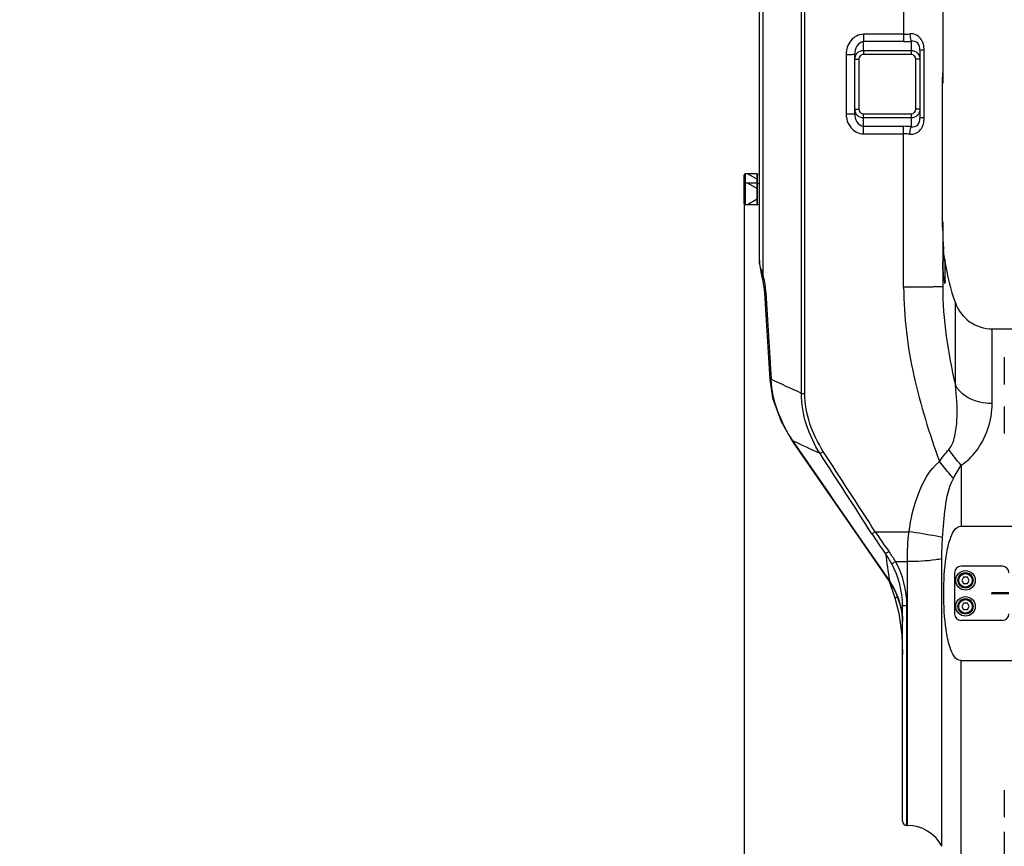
# Model space of a CAD drawing. Header units: millimetres. Extents: x 0 to 9512, y 0 to 6728.
# Tile 7 of 119: x 1381 to 1835, y 4468 to 4849. Entities that reach past the tile are written whole.
import ezdxf

# ---------------------------------------------------------------- set-up
doc = ezdxf.new("R2010")
doc.units = ezdxf.units.MM
doc.header["$LTSCALE"] = 523.16
doc.layers.get('0').update_dxf_attribs({"linetype": 'CONTINUOUS'})
for name, color, linetype in [('304103000094DXF_CONTINUOUS_LINE', 7, 'CONTINUOUS'), ('304105000344DXF_CONTINUOUS_LINE', 7, 'CONTINUOUS'), ('501023000020DXF_CONTINUOUS_LINE', 7, 'CONTINUOUS'), ('501023000046DXF_CONTINUOUS_LINE', 7, 'CONTINUOUS'), ('501024000011DXF_CONTINUOUS_LINE', 7, 'CONTINUOUS'), ('504001000007DXF_CONTINUOUS_LINE', 7, 'CONTINUOUS'), ('604006000001DXF_CONTINUOUS_LINE', 7, 'CONTINUOUS'), ('604006000006DXF_CONTINUOUS_LINE', 7, 'CONTINUOUS'), ('运动范围_DXF_DIMENSION', 7, 'CONTINUOUS')]:
    doc.layers.add(name, color=color, linetype=linetype)
doc.styles.get("Standard").update_dxf_attribs({"font": 'txt', "width": 0.7})
doc.dimstyles.new('DIMSTYLE_1', dxfattribs={"dimtxt": 80, "dimasz": 48, "dimexe": 1, "dimexo": 0, "dimgap": 2.5, "dimtad": 1, "dimdsep": 46, "dimtxsty": 'Standard', "dimblk": '_FILLED', "dimblk1": '_FILLED', "dimblk2": '_FILLED', "dimcen": 0.09, "dimclrt": 5, "dimazin": 2, "dimtp": 0.5, "dimtm": 0.5, "dimtfac": 1, "dimtofl": 0, "dimtmove": 0, "dimatfit": 3, "dimldrblk": '_FILLED', "dimfxl": 0, "dimtolj": 1, "dimarcsym": 0})

# ---------------------------------------------------------------- blocks, each defined once
blk = doc.blocks.new('_FILLED')
at = {"color": 0, "linetype": 'ByBlock'}
blk.add_solid([(0, 0), (-1, 0.1667), (-1, -0.1667)], dxfattribs=at)
blk = doc.blocks.new('*D35')
at = {"layer": '运动范围_DXF_DIMENSION', "color": 2, "linetype": 'Continuous', "transparency": 16777216}
for p, q in [((1715.32, 4764.41), (1715.32, 3880.77)), ((1972.82, 4007.62), (1972.82, 3880.77)), ((1844.07, 3888.77), (1381.35, 3888.77)), ((1715.32, 3888.77), (1844.07, 3888.77)), ((1972.82, 3888.77), (1844.07, 3888.77))]:
    blk.add_line(p, q, dxfattribs=at)
at = {"layer": '运动范围_DXF_DIMENSION', "color": 2, "linetype": 'Continuous', "transparency": 16777216, "xscale": 48, "yscale": 48, "zscale": 48, "rotation": 180}
blk.add_blockref('_FILLED', (1715.32, 3888.77), dxfattribs=at)
at = {"layer": '运动范围_DXF_DIMENSION', "color": 2, "linetype": 'Continuous', "transparency": 16777216, "xscale": 48, "yscale": 48, "zscale": 48}
blk.add_blockref('_FILLED', (1972.82, 3888.77), dxfattribs=at)

msp = doc.modelspace()

# ---------------------------------------------------------------- linework, layer by layer
at = {"layer": '304103000094DXF_CONTINUOUS_LINE', "color": 7, "linetype": 'Continuous'}
for p, q in [((1722.324, 4738.158), (1722.324, 5124.385)), ((1806.824, 4855.535), (1806.824, 4819.864)), ((1796.324, 4835.094), (1796.324, 4803.882)), ((1766.324, 4805.752), (1766.324, 4833.21)), ((1806.818, 4823.666), (1806.824, 4824.634)), ((1806.79, 4755.915), (1806.79, 4819.816)), ((1806.824, 4751.922), (1806.791, 4755.915)), ((1806.824, 4755.915), (1806.824, 4726.031)), ((1807.885, 4737.683), (1807.862, 4737.84)), ((1723.52, 4730.606), (1723.519, 4730.607)), ((1829.607, 4706.615), (1839.324, 4706.615)), ((1815.324, 4615.599), (1839.324, 4615.599)), ((1782.139, 4590.218), (1784.824, 4582.512)), ((1784.825, 4582.512), (1786.59, 4575.486)), ((1787.422, 4578.73), (1788.188, 4574.399)), ((1788.324, 4479.616), (1788.324, 4579.054)), ((1815.324, 4553.631), (1839.324, 4553.631)), ((1790.324, 4477.615), (1790.525, 4477.615))]:
    msp.add_line(p, q, dxfattribs=at)
at = {"layer": '304103000094DXF_CONTINUOUS_LINE', "color": 9, "linetype": 'Continuous'}
for p, q in [((1724.077, 4731.353), (1724.077, 5124.606)), ((1741.723, 4676.818), (1741.723, 5127.617)), ((1743.285, 4676.802), (1743.285, 5127.668)), ((1788.824, 4855.782), (1788.824, 4842.458)), ((1770.324, 4842.458), (1770.324, 4839.037)), ((1788.824, 4842.458), (1770.324, 4842.458)), ((1770.324, 4835.008), (1770.324, 4839.037)), ((1788.824, 4839.037), (1770.324, 4839.037)), ((1788.824, 4842.458), (1788.824, 4839.037)), ((1792.324, 4839.2), (1792.324, 4835.008)), ((1770.324, 4835.008), (1770.324, 4833.275)), ((1770.324, 4835.008), (1792.324, 4835.008)), ((1792.324, 4835.008), (1792.324, 4833.275)), ((1798.233, 4803.871), (1798.233, 4835.061)), ((1762.324, 4833.173), (1762.324, 4805.737)), ((1766.324, 4830.966), (1768.324, 4830.966)), ((1768.324, 4807.894), (1768.324, 4830.966)), ((1770.324, 4833.275), (1792.324, 4833.275)), ((1794.324, 4830.966), (1794.324, 4807.894)), ((1796.324, 4830.966), (1794.324, 4830.966)), ((1806.784, 4755.913), (1806.784, 4819.817)), ((1806.784, 4819.817), (1806.79, 4819.816)), ((1766.324, 4807.894), (1768.324, 4807.894)), ((1796.324, 4807.894), (1794.324, 4807.894)), ((1770.324, 4796.522), (1770.324, 4805.585)), ((1792.324, 4805.585), (1770.324, 4805.585)), ((1792.324, 4803.853), (1770.324, 4803.853)), ((1792.324, 4805.585), (1792.323, 4799.831)), ((1770.324, 4799.993), (1788.824, 4799.993)), ((1788.824, 4725.809), (1788.824, 4799.993)), ((1770.324, 4796.522), (1788.824, 4796.522)), ((1806.784, 4755.913), (1806.79, 4755.915)), ((1807.977, 4728.32), (1807.977, 4737.021)), ((1812.657, 4680.714), (1812.657, 4718.558)), ((1829.607, 4672.146), (1829.607, 4706.615)), ((1737.612, 4654.688), (1737.812, 4654.892)), ((1815.324, 4643.735), (1815.324, 4615.599)), ((1775.687, 4613.062), (1791.292, 4613.06)), ((1785.06, 4599.295), (1790.525, 4599.297)), ((1790.525, 4477.615), (1790.525, 4599.297)), ((1806.467, 4467.972), (1806.467, 4600.618)), ((1782.05, 4590.371), (1782.255, 4590.568)), ((1790.324, 4477.615), (1790.324, 4578.948)), ((1788.188, 4574.399), (1788.193, 4574.407)), ((1815.324, 4462.615), (1815.324, 4553.631))]:
    msp.add_line(p, q, dxfattribs=at)
at = {"layer": '304103000094DXF_CONTINUOUS_LINE', "color": 7, "linetype": 'Continuous'}
for points in [[(1806.79, 4819.816), (1806.791, 4820.425), (1806.818, 4823.666)], [(1722.324, 4738.158), (1722.385, 4736.68), (1722.968, 4732.887), (1723.52, 4730.606)], [(1807.542, 4728.437), (1807.543, 4728.435), (1807.506, 4728.57), (1807.434, 4728.889), (1807.344, 4729.374), (1807.247, 4730.016), (1807.148, 4730.812), (1807.054, 4731.759), (1806.971, 4732.857), (1806.902, 4734.098), (1806.854, 4735.475), (1806.828, 4736.974), (1806.824, 4737.846)], [(1723.519, 4730.607), (1723.988, 4728.614), (1724.575, 4724.788), (1724.708, 4723.136)], [(1724.708, 4723.136), (1725.457, 4710.398), (1726.33, 4695.767), (1727.091, 4683.193)], [(1727.091, 4683.193), (1728.384, 4674.73), (1732.288, 4663.853), (1737.612, 4654.688)], [(1737.612, 4654.688), (1752.092, 4633.726), (1767.655, 4611.2), (1782.05, 4590.37)], [(1782.05, 4590.37), (1784.998, 4585.33), (1787.422, 4578.73)], [(1786.59, 4575.486), (1787.971, 4565.421), (1788.324, 4556.439)], [(1788.188, 4574.399), (1788.219, 4574.069), (1788.324, 4571.678)]]:
    msp.add_lwpolyline(points, dxfattribs=at)
at = {"layer": '304103000094DXF_CONTINUOUS_LINE', "color": 9, "linetype": 'Continuous'}
for centre, radius, start, end in [((1788.828, 4867.58), 25.123, 269.99071, 276.53502), ((1788.832, 4876.571), 37.534, 269.98818, 275.33854), ((1788.832, 4762.187), 37.806, 84.70138, 90.01206), ((1788.828, 4771.113), 25.409, 83.53911, 90.00943), ((1805.027, 4736.582), 2.978, 31.84844, 51.65676), ((1895.433, 4737.778), 88.61, 179.95561, 181.81553), ((1879.186, 4737.321), 72.356, 181.86169, 182.15271), ((1868.418, 4736.855), 61.578, 182.09574, 184.2349), ((1685.735, 4721.207), 39.662, 13.94374, 14.82153), ((1684.401, 4720.91), 41.028, 3.32168, 13.89807), ((1856.232, 4736), 49.362, 184.29037, 184.71101), ((1836.802, 4733.968), 29.824, 187.21353, 187.68431), ((1833.235, 4733.483), 26.225, 187.67666, 188.56225), ((1827.327, 4732.579), 20.248, 188.52125, 190.3424), ((18496.187, 5703.352), 16799.44, 183.3444859, 183.4809836), ((1829.607, 4696.906), 24.76, 269.33988, 269.99974), ((1988.185, 4750.4), 254.792, 212.86699, 215.38776), ((1982.703, 4750.165), 248.3, 213.51568, 216.05914), ((1755.229, 4570.977), 33.152, 12.52261, 13.64947), ((1757.23, 4571.387), 31.11, 5.57143, 12.58512), ((1759.945, 4571.687), 28.379, 4.98813, 5.50074), ((1759.925, 4571.685), 28.399, 4.6824, 4.98816), ((1759.9, 4571.683), 28.424, 0.00191, 4.68248)]:
    msp.add_arc(centre, radius, start, end, dxfattribs=at)
at = {"layer": '304103000094DXF_CONTINUOUS_LINE', "color": 7, "linetype": 'Continuous'}
for centre, radius, start, end in [((1902.95, 4751.846), 96.124, 181.82443, 183.6764), ((1900.016, 4751.661), 93.184, 183.67874, 185.4122), ((1938.357, 4756.994), 131.893, 187.99089, 188.35061), ((1906.824, 4752.211), 100, 188.35419, 199.66604), ((1829.607, 4724.615), 18, 199.66604, 270), ((1790.324, 4479.615), 2, 180, 270), ((1790.525, 4459.615), 18, 27.664, 90)]:
    msp.add_arc(centre, radius, start, end, dxfattribs=at)
at = {"layer": '304103000094DXF_CONTINUOUS_LINE', "color": 9, "linetype": 'Continuous'}
for points, knots in [([(1798.233, 4835.061), (1798.233, 4836.95), (1797.562, 4840.972), (1793.474, 4842.826), (1791.687, 4842.621)], [0, 0, 0, 0, 0.5122545, 1, 1, 1, 1]), ([(1770.324, 4842.458), (1768.133, 4842.457), (1763.651, 4840.001), (1762.324, 4835.396), (1762.324, 4833.173)], [0, 0, 0, 0, 0.4963402, 1, 1, 1, 1]), ([(1770.324, 4839.037), (1769.063, 4839.037), (1766.743, 4837.01), (1766.324, 4834.469), (1766.324, 4833.21)], [0, 0, 0, 0, 0.5002995, 1, 1, 1, 1]), ([(1791.687, 4842.621), (1791.719, 4842.278), (1791.857, 4841.128), (1792.037, 4839.965), (1792.324, 4839.2)], [0, 0, 0, 0, 0.2963332, 1, 1, 1, 1]), ([(1796.324, 4835.094), (1796.324, 4836.206), (1795.935, 4838.683), (1793.359, 4839.394), (1792.324, 4839.2)], [0, 0, 0, 0, 0.5138201, 1, 1, 1, 1]), ([(1766.324, 4830.966), (1766.324, 4831.982), (1767.151, 4834.119), (1769.288, 4835.008), (1770.324, 4835.008)], [0, 0, 0, 0, 0.4950375, 1, 1, 1, 1]), ([(1792.324, 4835.008), (1793.359, 4835.007), (1795.495, 4834.12), (1796.324, 4831.983), (1796.324, 4830.966)], [0, 0, 0, 0, 0.5044249, 1, 1, 1, 1]), ([(1798.233, 4835.061), (1797.766, 4835.064), (1797.363, 4835.285), (1796.324, 4834.924), (1796.324, 4835.094)], [0, 0, 0, 0, 0.7329196, 1, 1, 1, 1]), ([(1762.324, 4833.173), (1762.834, 4833.173), (1763.746, 4833.203), (1765.087, 4833.11), (1765.694, 4833.317), (1766.324, 4833.108), (1766.324, 4833.21)], [0, 0, 0, 0, 0.382643, 0.7070376, 0.9238073, 1, 1, 1, 1]), ([(1770.324, 4803.853), (1769.289, 4803.853), (1767.152, 4804.74), (1766.324, 4806.878), (1766.324, 4807.894)], [0, 0, 0, 0, 0.5044249, 1, 1, 1, 1]), ([(1796.324, 4807.894), (1796.324, 4806.879), (1795.496, 4804.742), (1793.36, 4803.853), (1792.324, 4803.853)], [0, 0, 0, 0, 0.4950375, 1, 1, 1, 1]), ([(1762.324, 4805.737), (1762.834, 4805.737), (1763.746, 4805.768), (1765.087, 4805.665), (1765.694, 4805.878), (1766.324, 4805.65), (1766.324, 4805.752)], [0, 0, 0, 0, 0.382677, 0.7070957, 0.923868, 1, 1, 1, 1]), ([(1762.324, 4805.737), (1762.324, 4803.526), (1763.668, 4798.939), (1768.14, 4796.522), (1770.324, 4796.522)], [0, 0, 0, 0, 0.5031547, 1, 1, 1, 1]), ([(1766.324, 4805.752), (1766.324, 4804.501), (1766.754, 4801.973), (1769.073, 4799.993), (1770.324, 4799.993)], [0, 0, 0, 0, 0.4999563, 1, 1, 1, 1]), ([(1791.687, 4796.36), (1793.468, 4796.159), (1797.544, 4797.978), (1798.232, 4801.989), (1798.233, 4803.871)], [0, 0, 0, 0, 0.4877488, 1, 1, 1, 1]), ([(1792.323, 4799.831), (1793.345, 4799.641), (1795.893, 4800.316), (1796.324, 4802.773), (1796.324, 4803.882)], [0, 0, 0, 0, 0.4839032, 1, 1, 1, 1]), ([(1798.233, 4803.871), (1797.766, 4803.872), (1797.363, 4804.101), (1796.324, 4803.712), (1796.324, 4803.882)], [0, 0, 0, 0, 0.7330261, 1, 1, 1, 1]), ([(1791.687, 4796.36), (1791.719, 4796.707), (1791.855, 4797.875), (1792.035, 4799.054), (1792.324, 4799.831)], [0, 0, 0, 0, 0.2960387, 1, 1, 1, 1]), ([(1724.077, 4731.353), (1723.829, 4731.94), (1722.968, 4734.117), (1722.325, 4736.446), (1722.324, 4738.158)], [0, 0, 0, 0, 0.2713381, 1, 1, 1, 1]), ([(1807.557, 4738.154), (1807.664, 4737.981), (1807.843, 4737.615), (1807.946, 4737.22), (1807.977, 4737.021)], [0, 0, 0, 0, 0.5015318, 1, 1, 1, 1]), ([(1807.977, 4737.021), (1807.977, 4737.085), (1807.933, 4737.305), (1807.908, 4737.525), (1807.885, 4737.682)], [0, 0, 0, 0, 0.2877811, 1, 1, 1, 1]), ([(1723.519, 4730.607), (1723.488, 4730.724), (1723.649, 4731.06), (1723.909, 4731.241), (1724.077, 4731.353)], [0, 0, 0, 0, 0.3746875, 1, 1, 1, 1]), ([(1806.824, 4726.031), (1806.824, 4725.915), (1806.093, 4726.095), (1805.34, 4725.861), (1803.556, 4725.935), (1800.388, 4725.828), (1795.346, 4725.832), (1791.12, 4725.809), (1788.824, 4725.809)], [0, 0, 0, 0, 0.0193831, 0.0763088, 0.1687126, 0.2930888, 0.6173657, 1, 1, 1, 1]), ([(1788.824, 4725.809), (1788.824, 4712.085), (1792.32, 4684.562), (1800.736, 4658.358), (1805.276, 4645.389)], [0, 0, 0, 0, 0.4997141, 1, 1, 1, 1]), ([(1807.408, 4728.944), (1807.495, 4728.475), (1807.738, 4726.867), (1807.977, 4728.064), (1807.977, 4728.32)], [0, 0, 0, 0, 0.650524, 1, 1, 1, 1]), ([(1724.708, 4723.136), (1724.704, 4723.196), (1725.047, 4723.208), (1725.197, 4723.265), (1725.36, 4723.287)], [0, 0, 0, 0, 0.2686185, 1, 1, 1, 1]), ([(1727.091, 4683.193), (1727.087, 4683.253), (1727.433, 4683.255), (1727.58, 4683.315), (1727.742, 4683.336)], [0, 0, 0, 0, 0.2670301, 1, 1, 1, 1]), ([(1809.674, 4650.974), (1811.356, 4652.926), (1812.881, 4658.133), (1813.818, 4668.13), (1813.322, 4675.761), (1812.657, 4680.716)], [0, 0, 0, 0, 0.2542177, 0.5065358, 1, 1, 1, 1]), ([(1829.322, 4672.147), (1827.523, 4672.168), (1821.223, 4672.858), (1814.708, 4676.595), (1812.657, 4680.714)], [0, 0, 0, 0, 0.2810461, 1, 1, 1, 1]), ([(1815.324, 4643.735), (1817.935, 4645.353), (1825.875, 4653.059), (1829.606, 4664.348), (1829.607, 4672.146)], [0, 0, 0, 0, 0.2825642, 1, 1, 1, 1]), ([(1750.273, 4649.108), (1750.346, 4649.15), (1750.79, 4649.413), (1751.224, 4649.692), (1751.583, 4649.933)], [0, 0, 0, 0, 0.1632279, 1, 1, 1, 1]), ([(1791.292, 4613.06), (1792.193, 4618.97), (1794.704, 4630.557), (1800.711, 4641.607), (1805.276, 4645.389)], [0, 0, 0, 0, 0.5021308, 1, 1, 1, 1]), ([(1811.736, 4637.549), (1811.242, 4638.157), (1809.101, 4640.781), (1806.943, 4643.391), (1805.277, 4645.391)], [0, 0, 0, 0, 0.2312974, 1, 1, 1, 1]), ([(1806.741, 4610.4), (1807.023, 4615.042), (1807.892, 4624.15), (1809.51, 4633.54), (1811.736, 4637.549)], [0, 0, 0, 0, 0.5034591, 1, 1, 1, 1]), ([(1774.178, 4612.127), (1774.251, 4612.168), (1774.696, 4612.425), (1775.13, 4612.703), (1775.487, 4612.944)], [0, 0, 0, 0, 0.1631821, 1, 1, 1, 1]), ([(1806.741, 4610.4), (1805.802, 4610.601), (1800.671, 4611.594), (1795.509, 4612.421), (1791.292, 4613.062)], [0, 0, 0, 0, 0.1837452, 1, 1, 1, 1]), ([(1780.466, 4602.849), (1780.532, 4602.91), (1780.939, 4603.27), (1781.379, 4603.591), (1781.762, 4603.832)], [0, 0, 0, 0, 0.1662911, 1, 1, 1, 1]), ([(1783.383, 4598.163), (1783.442, 4598.228), (1783.86, 4598.611), (1784.357, 4598.903), (1784.796, 4599.094)], [0, 0, 0, 0, 0.1541979, 1, 1, 1, 1]), ([(1806.467, 4600.618), (1805.537, 4600.375), (1800.264, 4599.47), (1794.903, 4599.295), (1790.525, 4599.295)], [0, 0, 0, 0, 0.1800098, 1, 1, 1, 1]), ([(1785.897, 4582.872), (1785.632, 4582.788), (1785.451, 4582.598), (1784.789, 4582.605), (1784.825, 4582.512)], [0, 0, 0, 0, 0.7365275, 1, 1, 1, 1]), ([(1788.324, 4579.054), (1788.324, 4578.919), (1789.176, 4579.078), (1789.52, 4578.959), (1789.919, 4578.976)], [0, 0, 0, 0, 0.2530694, 1, 1, 1, 1])]:
    msp.add_open_spline(points, degree=3, knots=knots, dxfattribs=at)
for points in [[(1768.324, 4830.966), (1768.324, 4831.984), (1769.305, 4833.275), (1770.324, 4833.275)], [(1792.324, 4833.275), (1793.342, 4833.275), (1794.324, 4831.984), (1794.324, 4830.966)], [(1806.784, 4819.817), (1806.784, 4821.424), (1806.82, 4823.031), (1806.824, 4824.637)], [(1770.324, 4805.585), (1769.305, 4805.585), (1768.324, 4806.876), (1768.324, 4807.894)], [(1794.324, 4807.894), (1794.324, 4806.876), (1793.342, 4805.585), (1792.324, 4805.585)], [(1806.824, 4751.925), (1806.82, 4753.254), (1806.784, 4754.584), (1806.784, 4755.913)], [(1807.037, 4731.946), (1807.084, 4731.371), (1807.141, 4730.796), (1807.214, 4730.223)], [(1807.33, 4729.686), (1807.661, 4729.306), (1807.896, 4728.818), (1807.977, 4728.32)], [(1806.824, 4726.031), (1806.824, 4710.801), (1809.164, 4695.539), (1812.657, 4680.715)], [(1741.723, 4676.818), (1737.063, 4678.99), (1732.402, 4681.163), (1727.742, 4683.336)], [(1737.812, 4654.892), (1732.2, 4663.239), (1728.228, 4673.29), (1727.742, 4683.336)], [(1750.273, 4649.108), (1745.085, 4657.264), (1741.664, 4667.152), (1741.723, 4676.818)], [(1741.723, 4676.818), (1742.244, 4676.804), (1742.764, 4676.802), (1743.285, 4676.802)], [(1751.784, 4650.054), (1746.703, 4657.909), (1743.288, 4667.447), (1743.285, 4676.802)], [(1782.255, 4590.568), (1767.438, 4612.007), (1752.624, 4633.449), (1737.812, 4654.892)], [(1750.273, 4649.108), (1746.119, 4651.035), (1741.966, 4652.963), (1737.812, 4654.892)], [(1774.178, 4612.127), (1766.216, 4624.458), (1758.247, 4636.785), (1750.273, 4649.108)], [(1775.687, 4613.062), (1767.725, 4625.397), (1759.758, 4637.727), (1751.784, 4650.054)], [(1805.276, 4645.389), (1806.608, 4647.349), (1808.127, 4649.18), (1809.674, 4650.974)], [(1815.324, 4643.735), (1813.241, 4645.978), (1811.359, 4648.418), (1809.674, 4650.974)], [(1811.736, 4637.549), (1812.896, 4639.632), (1814.136, 4641.669), (1815.324, 4643.735)], [(1790.525, 4599.297), (1790.524, 4603.892), (1790.755, 4608.497), (1791.292, 4613.06)], [(1806.467, 4600.618), (1806.467, 4603.88), (1806.544, 4607.144), (1806.741, 4610.4)], [(1780.466, 4602.849), (1781.062, 4598.755), (1781.658, 4594.661), (1782.255, 4590.568)], [(1783.383, 4598.163), (1782.491, 4599.772), (1781.512, 4601.335), (1780.466, 4602.849)], [(1785.06, 4599.295), (1784.116, 4600.919), (1783.08, 4602.491), (1781.975, 4604.01)], [(1788.324, 4579.054), (1788.324, 4585.633), (1786.573, 4592.409), (1783.383, 4598.163)], [(1790.324, 4578.948), (1790.324, 4585.954), (1788.468, 4593.175), (1785.06, 4599.295)], [(1787.445, 4578.801), (1786.433, 4582.967), (1784.607, 4586.984), (1782.255, 4590.568)]]:
    msp.add_open_spline(points, degree=3, dxfattribs=at)
at = {"layer": '304103000094DXF_CONTINUOUS_LINE', "color": 7, "linetype": 'Continuous'}
for points, knots in [([(1807.744, 4738.658), (1807.705, 4738.937), (1807.514, 4740.338), (1807.354, 4741.744), (1807.247, 4742.872)], [0, 0, 0, 0, 0.1988765, 1, 1, 1, 1]), ([(1815.324, 4553.631), (1812.672, 4553.631), (1809.628, 4560.312), (1807.796, 4570.321), (1807.009, 4584.616), (1807.796, 4598.911), (1809.628, 4608.92), (1812.673, 4615.599), (1815.324, 4615.599)], [0, 0, 0, 0, 0.1202207, 0.2467687, 0.5000067, 0.7532467, 0.8797949, 1, 1, 1, 1])]:
    msp.add_open_spline(points, degree=3, knots=knots, dxfattribs=at)
at = {"layer": '304105000344DXF_CONTINUOUS_LINE', "color": 7, "linetype": 'Continuous'}
for p, q in [((1812.324, 4594.115), (1812.324, 4575.115)), ((1834.324, 4597.115), (1815.324, 4597.115)), ((1837.324, 4584.865), (1829.574, 4584.865)), ((1837.324, 4584.365), (1829.574, 4584.365)), ((1834.324, 4572.115), (1815.324, 4572.115))]:
    msp.add_line(p, q, dxfattribs=at)
for centre, radius, start, end in [((1815.324, 4594.115), 3, 90, 180), ((1834.324, 4594.115), 3, 0, 90), ((1829.574, 4584.615), 0.25, 90, 270), ((1815.324, 4575.115), 3, 180, 270), ((1834.324, 4575.115), 3, 270, 360)]:
    msp.add_arc(centre, radius, start, end, dxfattribs=at)
at = {"layer": '501023000020DXF_CONTINUOUS_LINE', "color": 7, "linetype": 'Continuous'}
for p, q in [((1816.458, 4592.115), (1815.592, 4590.615)), ((1815.592, 4590.615), (1816.458, 4589.115)), ((1818.19, 4592.115), (1816.458, 4592.115)), ((1816.458, 4589.115), (1818.19, 4589.115)), ((1819.056, 4590.615), (1818.19, 4592.115)), ((1818.19, 4589.115), (1819.056, 4590.615)), ((1816.458, 4580.115), (1815.592, 4578.615)), ((1818.19, 4580.115), (1816.458, 4580.115)), ((1819.056, 4578.615), (1818.19, 4580.115)), ((1815.592, 4578.615), (1816.458, 4577.115)), ((1816.458, 4577.115), (1818.19, 4577.115)), ((1818.19, 4577.115), (1819.056, 4578.615))]:
    msp.add_line(p, q, dxfattribs=at)
for centre in [(1817.324, 4590.615), (1817.324, 4578.615)]:
    msp.add_circle(centre, 3.5, dxfattribs=at)
at = {"layer": '501023000020DXF_CONTINUOUS_LINE', "color": 9, "linetype": 'Continuous'}
for centre in [(1817.324, 4590.615), (1817.324, 4578.615)]:
    msp.add_circle(centre, 3.1, dxfattribs=at)
at = {"layer": '501023000046DXF_CONTINUOUS_LINE', "color": 7, "linetype": 'Continuous'}
for p, q in [((1715.324, 4773.208), (1715.324, 4777.533)), ((1721.324, 4778.133), (1715.924, 4778.133)), ((1721.324, 4773.808), (1721.324, 4778.133)), ((1715.324, 4764.408), (1715.324, 4773.208)), ((1721.324, 4773.808), (1715.924, 4773.808)), ((1721.324, 4763.808), (1721.324, 4773.808)), ((1721.324, 4763.808), (1715.924, 4763.808))]:
    msp.add_line(p, q, dxfattribs=at)
at = {"layer": '501023000046DXF_CONTINUOUS_LINE', "color": 9, "linetype": 'Continuous'}
for p, q in [((1715.924, 4773.808), (1715.924, 4778.133)), ((1715.924, 4763.808), (1715.924, 4773.808))]:
    msp.add_line(p, q, dxfattribs=at)
at = {"layer": '501023000046DXF_CONTINUOUS_LINE', "color": 2, "linetype": 'Continuous'}
for p, q in [((1720.924, 4775.764), (1716.82, 4778.133)), ((1720.924, 4771.439), (1716.82, 4773.808)), ((1720.924, 4766.177), (1716.82, 4763.808))]:
    msp.add_line(p, q, dxfattribs=at)
at = {"layer": '501023000046DXF_CONTINUOUS_LINE', "color": 7, "linetype": 'Continuous'}
for centre, start, end in [((1715.924, 4777.533), 90, 180), ((1715.924, 4773.208), 90, 180), ((1715.924, 4764.408), 180, 270)]:
    msp.add_arc(centre, 0.6, start, end, dxfattribs=at)
at = {"layer": '501024000011DXF_CONTINUOUS_LINE', "color": 7, "linetype": 'Continuous'}
for p, q in [((1835.224, 4693.505), (1835.224, 4681.005)), ((1835.224, 4670.864), (1835.224, 4658.364)), ((1835.224, 4493.878), (1835.224, 4481.378)), ((1835.224, 4474.595), (1835.224, 4462.095))]:
    msp.add_line(p, q, dxfattribs=at)
at = {"layer": '504001000007DXF_CONTINUOUS_LINE', "color": 7, "linetype": 'Continuous'}
for centre in [(1817.324, 4590.615), (1817.324, 4578.615)]:
    msp.add_circle(centre, 4.5, dxfattribs=at)
at = {"layer": '604006000001DXF_CONTINUOUS_LINE', "color": 7, "linetype": 'Continuous'}
for centre in [(1817.324, 4590.615), (1817.324, 4578.615)]:
    msp.add_arc(centre, 3.5, 354.65998, 185.34465, dxfattribs=at)
at = {"layer": '604006000006DXF_CONTINUOUS_LINE', "color": 7, "linetype": 'Continuous'}
for p, q in [((1721.324, 4777.997), (1721.363, 4778.133)), ((1721.363, 4778.133), (1721.363, 4773.808)), ((1721.363, 4778.133), (1722.324, 4777.856)), ((1721.324, 4773.672), (1721.363, 4773.808)), ((1721.363, 4773.808), (1721.363, 4763.808)), ((1721.363, 4773.808), (1722.324, 4773.531)), ((1721.324, 4763.944), (1721.363, 4763.808)), ((1721.363, 4763.808), (1722.324, 4764.085))]:
    msp.add_line(p, q, dxfattribs=at)

# ---------------------------------------------------------------- dimensions: what is measured, and where the dimension line sits
at = {"layer": '运动范围_DXF_DIMENSION', "color": 2, "linetype": 'Continuous'}
dim = msp.add_linear_dim(base=(1715.324, 3888.766), p1=(1972.824, 4007.615), p2=(1715.324, 4764.408), angle=180, dimstyle='DIMSTYLE_1', dxfattribs=at)
dim.commit()
dim.dimension.update_dxf_attribs({"geometry": '*D35', "text_midpoint": (1381.353, 3888.766), "dimtype": 160})

doc.saveas('drawing.dxf')
